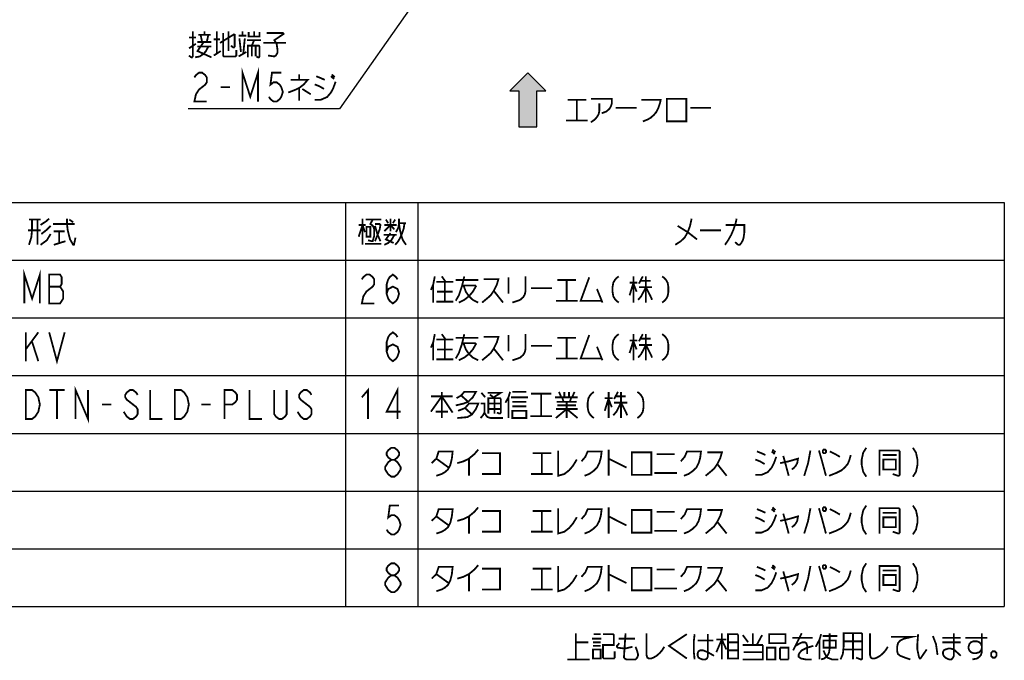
# Model space of a CAD drawing. Extents: x 123 to 1619, y 128 to 1105.
# Tile 5 of 33: x 687 to 1123, y 170 to 454. Entities that reach past the tile are written whole.
import ezdxf

# ---------------------------------------------------------------- set-up
doc = ezdxf.new("R2010")
doc.units = 0
doc.header["$LTSCALE"] = 92.4
doc.layers.get('0').update_dxf_attribs({"linetype": 'CONTINUOUS'})
doc.layers.add('ALL_NOTE', color=7, linetype='CONTINUOUS')

# ---------------------------------------------------------------- blocks, each defined once
blk = doc.blocks.new('ARROW_BL2', base_point=(912, 418.5))
at = {"color": 7, "linetype": 'CONTINUOUS'}
for p, q in [((912, 430.5), (904, 422.5)), ((920, 422.5), (912, 430.5)), ((904, 422.5), (908, 422.5)), ((908, 422.5), (908, 406.5)), ((916, 406.5), (916, 422.5)), ((916, 422.5), (920, 422.5)), ((908, 406.5), (916, 406.5))]:
    blk.add_line(p, q, dxfattribs=at)
for points in [[(904, 422.5), (912, 430.5), (908, 422.5)], [(912, 430.5), (916, 406.5), (908, 422.5)], [(916, 406.5), (912, 430.5), (916, 422.5)], [(912, 430.5), (920, 422.5), (916, 422.5)], [(916, 406.5), (908, 406.5), (908, 422.5)]]:
    blk.add_solid(points, dxfattribs=at)

msp = doc.modelspace()

# ---------------------------------------------------------------- linework, layer by layer
at = {"color": 2, "linetype": 'CONTINUOUS'}
for p, q in [((511.176, 372.98), (1123.176, 372.98)), ((831.176, 372.98), (831.176, 193.78)), ((863.176, 372.98), (863.176, 193.78)), ((1123.176, 372.98), (1123.176, 193.78)), ((511.176, 347.38), (1123.176, 347.38)), ((511.176, 321.78), (1123.176, 321.78)), ((511.176, 296.18), (1123.176, 296.18)), ((511.176, 270.58), (1123.176, 270.58)), ((511.176, 244.98), (1123.176, 244.98)), ((511.176, 219.38), (1123.176, 219.38)), ((511.176, 193.78), (1123.176, 193.78))]:
    msp.add_line(p, q, dxfattribs=at)
at = {"layer": 'ALL_NOTE', "color": 2, "linetype": 'CONTINUOUS'}
for p, q in [((904.342, 522.191), (828.48, 414.5)), ((827.48, 414.5), (761.432, 414.5)), ((828.48, 414.5), (827.48, 414.5))]:
    msp.add_line(p, q, dxfattribs=at)
at = {"layer": 'ALL_NOTE', "color": 2, "linetype": 'CONTINUOUS', "const_width": 0.8}
for points in [[(763.496, 448.9), (763.496, 437.7), (763.152, 437.3), (762.808, 437.3), (761.776, 438.1)], [(761.776, 446.1), (764.872, 446.1)], [(765.904, 447.3), (771.408, 447.3)], [(767.624, 444.1), (766.936, 447.3)], [(768.656, 447.3), (768.656, 448.9)], [(770.376, 447.3), (769.688, 444.1)], [(772.784, 445.3), (775.536, 445.3)], [(774.16, 448.9), (774.16, 438.9)], [(775.536, 443.7), (782.072, 447.7)], [(776.912, 448.1), (776.912, 438.1), (777.256, 437.7), (782.416, 437.7), (782.76, 438.1), (782.76, 440.5)], [(779.32, 448.9), (779.32, 440.1)], [(782.072, 447.7), (782.072, 442.1), (781.728, 441.7), (781.384, 441.7), (780.352, 442.5)], [(783.792, 446.9), (787.232, 446.9)], [(784.136, 445.7), (784.824, 439.7)], [(785.512, 446.9), (785.512, 448.9)], [(785.856, 438.9), (786.544, 445.7)], [(787.576, 444.9), (793.768, 444.9)], [(788.264, 448.5), (788.264, 446.5), (793.08, 446.5), (793.08, 448.5)], [(789.64, 442.5), (790.672, 444.9)], [(790.672, 448.9), (790.672, 446.5)], [(796.176, 448.1), (803.4, 448.1), (803.744, 447.7), (799.616, 444.9), (800.648, 443.3), (800.992, 440.9), (800.992, 439.3), (800.304, 438.1), (799.616, 437.7), (796.864, 438.1)], [(761.776, 441.3), (764.872, 443.3)], [(764.528, 437.3), (766.592, 437.7), (768.312, 438.9), (769.344, 440.1), (770.376, 442.1)], [(768.312, 444.1), (765.56, 440.1), (771.752, 437.3)], [(765.56, 444.1), (771.752, 444.1)], [(765.56, 442.1), (771.752, 442.1)], [(787.92, 437.3), (787.92, 442.5), (792.736, 442.5), (793.08, 442.1), (793.08, 437.7), (792.736, 437.3), (792.392, 437.3), (791.704, 437.7)], [(789.64, 442.5), (789.64, 437.7)], [(791.36, 442.5), (791.36, 437.7)], [(794.8, 443.7), (804.776, 443.7)], [(772.784, 438.1), (775.88, 440.1)], [(783.792, 437.7), (787.232, 439.7)], [(785.512, 417.7), (785.512, 430.5), (788.952, 419.833), (792.392, 430.5), (792.392, 417.7)], [(764.184, 428.367), (764.872, 429.433), (766.248, 430.5), (767.624, 430.5), (769, 429.433), (769.688, 428.367), (769.688, 426.233), (769, 425.167), (767.624, 424.1), (766.248, 423.033), (764.872, 420.9), (764.184, 417.7), (769.688, 417.7)], [(802.712, 430.5), (798.584, 430.5), (797.896, 425.167), (799.272, 426.233), (800.648, 426.233), (802.024, 425.167), (802.712, 424.1), (803.4, 421.967), (802.712, 419.833), (802.024, 418.767), (800.648, 417.7), (799.272, 417.7), (797.896, 418.767), (797.208, 419.833)], [(806.84, 427.3), (814.408, 427.3), (812.688, 425.3), (810.624, 423.7), (808.904, 422.9), (805.808, 421.7)], [(810.624, 429.7), (810.624, 427.3)], [(818.192, 428.9), (820.256, 428.1), (821.976, 427.3)], [(824.728, 428.9), (826.104, 427.7)], [(825.072, 429.7), (826.448, 428.5)], [(775.88, 424.1), (780.008, 424.1)], [(810.624, 423.7), (810.624, 418.1)], [(812, 423.3), (815.784, 420.9)], [(817.504, 418.5), (820.256, 418.5), (823.008, 419.7), (824.728, 421.7), (825.76, 423.7), (826.792, 426.5)], [(817.504, 425.3), (819.568, 424.5), (821.632, 423.3)], [(939.922, 418.9), (949.21, 418.9), (949.21, 416.9), (948.866, 415.7), (948.178, 414.5), (946.802, 413.3), (944.738, 412.5)], [(973.634, 418.9), (973.634, 408.9), (982.234, 408.9), (982.234, 418.9), (973.634, 418.9)], [(929.602, 418.5), (937.858, 418.5)], [(933.73, 418.5), (933.73, 409.3)], [(943.706, 416.9), (943.706, 413.7), (943.362, 412.1), (942.674, 410.9), (941.642, 409.7), (939.922, 408.5)], [(950.93, 414.9), (960.218, 414.9)], [(962.282, 418.5), (970.882, 418.5), (970.538, 416.9), (969.85, 414.9), (968.818, 412.9), (967.786, 411.7), (966.41, 410.5), (965.034, 409.7), (962.97, 408.9)], [(983.954, 414.9), (993.242, 414.9)], [(928.914, 409.3), (938.546, 409.3)], [(690.856, 365.38), (696.016, 365.38)], [(692.232, 365.38), (692.232, 360.58), (691.888, 357.38), (690.856, 354.18)], [(694.64, 365.38), (694.64, 354.18)], [(696.016, 362.98), (698.424, 364.58), (699.8, 365.78)], [(700.488, 362.58), (698.424, 360.58), (696.36, 358.98)], [(701.52, 363.38), (710.808, 363.38), (711.152, 363.38)], [(707.712, 365.78), (707.712, 363.38), (708.056, 360.58), (709.088, 356.58), (710.464, 354.18), (710.808, 354.18)], [(708.744, 365.38), (710.464, 364.18)], [(837.024, 357.78), (838.744, 362.98), (839.776, 359.78)], [(837.024, 362.98), (840.12, 362.98)], [(838.744, 365.78), (838.744, 354.18)], [(840.12, 365.38), (847, 365.38)], [(840.464, 362.18), (840.464, 357.78), (842.184, 357.78), (842.184, 362.18), (840.464, 362.18)], [(843.216, 365.38), (842.184, 363.38), (842.872, 362.98), (843.56, 362.18), (843.904, 360.98), (843.904, 358.18), (843.216, 355.78), (842.872, 355.78), (841.152, 356.18)], [(844.248, 363.38), (846.312, 363.38), (846.656, 362.98), (846.312, 360.98), (844.248, 355.78)], [(844.248, 362.58), (845.28, 358.98), (846.656, 355.78)], [(848.376, 360.18), (851.128, 362.98), (852.848, 360.98)], [(848.376, 362.98), (853.88, 362.98)], [(849.064, 365.38), (850.096, 363.78)], [(851.128, 365.78), (851.128, 360.18)], [(852.16, 363.78), (853.192, 365.38)], [(857.32, 363.78), (856.976, 361.38), (856.288, 359.38), (855.6, 357.78), (854.568, 355.78), (853.192, 354.18)], [(853.536, 359.78), (854.568, 361.78), (854.912, 363.78), (854.912, 365.78)], [(854.912, 363.78), (858.008, 363.78)], [(854.912, 363.38), (855.256, 360.98), (855.944, 358.18), (856.632, 356.18), (858.008, 354.18)], [(984.576, 365.78), (983.888, 362.58), (982.856, 359.78), (981.48, 357.38), (979.76, 355.78), (977.352, 354.18)], [(978.384, 362.58), (982.856, 359.78), (986.984, 356.58)], [(1004.528, 365.78), (1004.184, 364.18), (1003.84, 362.98), (1003.152, 360.98), (1002.12, 358.58), (1001.432, 357.38), (1000.744, 356.18), (999.368, 354.18)], [(999.712, 362.98), (1007.968, 362.98), (1007.968, 359.78), (1007.624, 357.38), (1007.28, 356.18), (1006.592, 354.98), (1005.904, 354.18), (1005.216, 354.18), (1003.84, 355.38)], [(696.016, 360.58), (690.512, 360.58)], [(700.488, 358.98), (698.768, 356.18), (696.016, 354.18)], [(701.864, 360.18), (706.68, 360.18)], [(704.272, 360.18), (704.272, 354.98)], [(848.032, 358.58), (853.88, 358.58)], [(848.376, 354.18), (850.096, 354.98), (851.472, 356.18), (852.848, 358.58)], [(851.128, 359.38), (849.064, 356.58), (852.504, 354.98)], [(988.36, 360.58), (997.648, 360.58)], [(701.864, 354.18), (707.024, 355.78)], [(710.464, 354.18), (710.808, 354.18), (711.496, 357.38)], [(839.776, 354.58), (847, 354.58)], [(688.824, 328.18), (688.824, 340.98), (692.264, 330.314), (695.704, 340.98), (695.704, 328.18)], [(699.832, 340.98), (699.832, 328.18), (704.648, 328.18), (705.336, 329.247), (706.024, 330.314), (706.024, 333.514), (705.336, 334.58), (704.648, 335.647), (705.336, 336.714), (705.336, 339.914), (704.648, 340.98), (699.832, 340.98)], [(838.408, 338.847), (839.096, 339.914), (840.472, 340.98), (841.848, 340.98), (843.224, 339.914), (843.912, 338.847), (843.912, 336.714), (843.224, 335.647), (841.848, 334.58), (840.472, 333.514), (839.096, 331.38), (838.408, 328.18), (843.912, 328.18)], [(849.416, 332.447), (850.104, 334.58), (852.168, 335.647), (854.232, 334.58), (854.92, 332.447), (854.232, 330.314), (853.544, 329.247), (852.168, 328.18), (850.792, 329.247), (850.104, 330.314), (849.416, 332.447), (849.416, 336.714), (850.104, 338.847), (850.792, 339.914), (852.168, 340.98), (853.544, 339.914), (854.232, 338.847)], [(870.744, 340.18), (870.056, 336.58), (869.024, 334.18)], [(873.84, 340.18), (875.56, 337.78)], [(883.816, 340.18), (883.472, 338.58), (882.784, 335.78), (881.408, 331.78), (880.032, 329.38)], [(910.992, 340.18), (910.992, 333.78), (910.648, 332.18), (909.96, 330.98), (908.584, 329.78), (907.552, 329.38), (905.144, 328.58)], [(952.272, 340.18), (951.24, 339.38), (950.552, 338.58), (949.864, 337.38), (949.52, 335.38), (949.52, 333.38), (949.864, 331.38), (950.552, 330.18), (951.24, 329.38), (952.272, 328.58)], [(958.808, 340.18), (958.808, 328.58)], [(962.936, 340.18), (961.216, 336.98)], [(964.312, 340.18), (964.312, 328.58)], [(971.536, 340.18), (972.568, 339.38), (973.256, 338.58), (973.944, 337.38), (974.288, 335.38), (974.288, 333.38), (973.944, 331.38), (973.256, 330.18), (972.568, 329.38), (971.536, 328.58)], [(699.832, 335.647), (704.648, 335.647)], [(870.056, 336.58), (870.056, 328.58)], [(871.432, 337.78), (879, 337.78)], [(875.216, 337.78), (875.216, 328.98)], [(880.032, 338.58), (890.008, 338.58)], [(882.784, 336.18), (888.632, 336.18), (888.976, 335.78), (887.6, 333.38), (885.88, 331.38), (883.816, 329.78), (881.408, 328.58)], [(883.472, 336.18), (884.504, 333.38), (885.88, 331.38), (887.6, 329.78), (890.008, 328.58)], [(892.416, 338.98), (898.952, 338.98), (898.264, 336.58), (896.888, 333.78), (895.512, 331.78), (894.136, 330.58), (891.728, 328.58)], [(903.424, 339.78), (903.424, 332.58)], [(925.096, 338.58), (933.352, 338.58)], [(929.224, 338.58), (929.224, 329.38)], [(939.2, 339.78), (935.416, 329.38), (944.704, 329.38)], [(957.088, 337.38), (960.528, 337.38)], [(958.808, 337.38), (957.088, 331.78)], [(958.808, 336.98), (960.184, 333.38)], [(961.904, 338.18), (966.376, 338.18)], [(871.776, 333.38), (878.656, 333.38)], [(896.888, 333.78), (901.016, 328.58)], [(913.4, 334.98), (922.688, 334.98)], [(942.64, 334.58), (945.048, 328.58)], [(964.312, 335.38), (962.248, 331.38), (960.872, 329.78)], [(961.216, 335.38), (967.064, 335.38)], [(964.312, 335.38), (966.376, 331.38), (967.064, 329.78)], [(871.432, 328.98), (879, 328.98)], [(924.408, 329.38), (934.04, 329.38)], [(689.512, 315.38), (689.512, 302.58)], [(689.512, 307.914), (695.016, 315.38)], [(699.832, 315.38), (703.272, 302.58), (706.712, 315.38)], [(849.416, 306.847), (850.104, 308.98), (852.168, 310.047), (854.232, 308.98), (854.92, 306.847), (854.232, 304.714), (853.544, 303.647), (852.168, 302.58), (850.792, 303.647), (850.104, 304.714), (849.416, 306.847), (849.416, 311.114), (850.104, 313.247), (850.792, 314.314), (852.168, 315.38), (853.544, 314.314), (854.232, 313.247)], [(870.744, 314.58), (870.056, 310.98), (869.024, 308.58)], [(873.84, 314.58), (875.56, 312.18)], [(883.816, 314.58), (883.472, 312.98), (882.784, 310.18), (881.408, 306.18), (880.032, 303.78)], [(903.424, 314.18), (903.424, 306.98)], [(910.992, 314.58), (910.992, 308.18), (910.648, 306.58), (909.96, 305.38), (908.584, 304.18), (907.552, 303.78), (905.144, 302.98)], [(939.2, 314.18), (935.416, 303.78), (944.704, 303.78)], [(952.272, 314.58), (951.24, 313.78), (950.552, 312.98), (949.864, 311.78), (949.52, 309.78), (949.52, 307.78), (949.864, 305.78), (950.552, 304.58), (951.24, 303.78), (952.272, 302.98)], [(958.808, 314.58), (958.808, 302.98)], [(962.936, 314.58), (961.216, 311.38)], [(964.312, 314.58), (964.312, 302.98)], [(971.536, 314.58), (972.568, 313.78), (973.256, 312.98), (973.944, 311.78), (974.288, 309.78), (974.288, 307.78), (973.944, 305.78), (973.256, 304.58), (972.568, 303.78), (971.536, 302.98)], [(692.264, 311.114), (695.016, 302.58)], [(870.056, 310.98), (870.056, 302.98)], [(871.432, 312.18), (879, 312.18)], [(875.216, 312.18), (875.216, 303.38)], [(880.032, 312.98), (890.008, 312.98)], [(882.784, 310.58), (888.632, 310.58), (888.976, 310.18), (887.6, 307.78), (885.88, 305.78), (883.816, 304.18), (881.408, 302.98)], [(883.472, 310.58), (884.504, 307.78), (885.88, 305.78), (887.6, 304.18), (890.008, 302.98)], [(892.416, 313.38), (898.952, 313.38), (898.264, 310.98), (896.888, 308.18), (895.512, 306.18), (894.136, 304.98), (891.728, 302.98)], [(925.096, 312.98), (933.352, 312.98)], [(929.224, 312.98), (929.224, 303.78)], [(957.088, 311.78), (960.528, 311.78)], [(958.808, 311.78), (957.088, 306.18)], [(958.808, 311.38), (960.184, 307.78)], [(964.312, 309.78), (962.248, 305.78), (960.872, 304.18)], [(961.216, 309.78), (967.064, 309.78)], [(961.904, 312.58), (966.376, 312.58)], [(964.312, 309.78), (966.376, 305.78), (967.064, 304.18)], [(871.776, 307.78), (878.656, 307.78)], [(896.888, 308.18), (901.016, 302.98)], [(913.4, 309.38), (922.688, 309.38)], [(942.64, 308.98), (945.048, 302.98)], [(871.432, 303.38), (879, 303.38)], [(924.408, 303.78), (934.04, 303.78)], [(689.512, 289.78), (692.264, 289.78), (693.64, 288.714), (694.328, 287.647), (695.016, 286.58), (695.704, 283.38), (695.016, 280.18), (694.328, 279.114), (693.64, 278.047), (692.264, 276.98), (689.512, 276.98), (689.512, 289.78)], [(699.832, 289.78), (706.712, 289.78)], [(703.272, 289.78), (703.272, 276.98)], [(711.528, 276.98), (711.528, 289.78), (717.032, 276.98), (717.032, 289.78)], [(739.048, 287.647), (738.36, 288.714), (736.984, 289.78), (735.608, 289.78), (734.232, 288.714), (733.544, 287.647), (733.544, 286.58), (734.232, 285.514), (735.608, 284.447), (736.984, 283.38), (738.36, 282.314), (739.048, 281.247), (739.048, 279.114), (738.36, 278.047), (736.984, 276.98), (735.608, 276.98), (734.232, 278.047), (733.544, 279.114), (732.856, 280.18)], [(744.552, 289.78), (744.552, 276.98), (750.056, 276.98)], [(755.56, 289.78), (758.312, 289.78), (759.688, 288.714), (760.376, 287.647), (761.064, 286.58), (761.752, 283.38), (761.064, 280.18), (760.376, 279.114), (759.688, 278.047), (758.312, 276.98), (755.56, 276.98), (755.56, 289.78)], [(777.576, 276.98), (777.576, 289.78), (781.016, 289.78), (782.392, 288.714), (783.08, 287.647), (783.08, 285.514), (782.392, 284.447), (781.016, 283.38), (777.576, 283.38)], [(788.584, 289.78), (788.584, 276.98), (794.088, 276.98)], [(805.096, 289.78), (805.096, 279.114), (804.408, 278.047), (803.032, 276.98), (801.656, 276.98), (800.28, 278.047), (799.592, 279.114), (799.592, 289.78)], [(816.104, 287.647), (815.416, 288.714), (814.04, 289.78), (812.664, 289.78), (811.288, 288.714), (810.6, 287.647), (810.6, 286.58), (811.288, 285.514), (812.664, 284.447), (814.04, 283.38), (815.416, 282.314), (816.104, 281.247), (816.104, 279.114), (815.416, 278.047), (814.04, 276.98), (812.664, 276.98), (811.288, 278.047), (810.6, 279.114), (809.912, 280.18)], [(838.408, 286.58), (841.16, 289.78), (841.16, 276.98)], [(854.232, 276.98), (854.232, 289.78), (849.416, 280.18), (855.608, 280.18)], [(873.84, 288.98), (873.84, 277.38)], [(880.376, 286.18), (882.44, 287.38), (883.816, 288.98), (888.976, 288.98), (887.6, 286.58), (885.536, 284.58), (883.472, 283.78), (880.032, 282.98)], [(891.384, 288.58), (893.104, 286.58)], [(894.136, 288.58), (899.984, 288.58), (896.888, 286.58)], [(895.168, 287.78), (897.232, 286.18)], [(904.112, 288.98), (903.424, 286.58), (902.048, 284.18)], [(905.144, 288.98), (911.336, 288.98)], [(913.4, 288.18), (922.344, 288.18)], [(917.872, 288.18), (917.872, 278.18)], [(925.784, 288.98), (926.816, 286.58)], [(928.192, 288.98), (928.192, 286.58)], [(930.256, 288.98), (930.256, 286.58)], [(932.664, 288.98), (931.632, 286.58)], [(941.264, 288.98), (940.232, 288.18), (939.544, 287.38), (938.856, 286.18), (938.512, 284.18), (938.512, 282.18), (938.856, 280.18), (939.544, 278.98), (940.232, 278.18), (941.264, 277.38)], [(947.8, 288.98), (947.8, 277.38)], [(951.928, 288.98), (950.208, 285.78)], [(953.304, 288.98), (953.304, 277.38)], [(960.528, 288.98), (961.56, 288.18), (962.248, 287.38), (962.936, 286.18), (963.28, 284.18), (963.28, 282.18), (962.936, 280.18), (962.248, 278.98), (961.56, 278.18), (960.528, 277.38)], [(723.224, 283.38), (727.352, 283.38)], [(767.256, 283.38), (771.384, 283.38)], [(869.024, 280.18), (873.84, 286.98), (878.656, 279.78)], [(869.024, 286.98), (878.656, 286.98)], [(881.064, 280.58), (884.16, 281.78), (885.88, 283.78), (890.008, 283.78), (888.976, 281.38), (887.256, 278.98), (885.192, 277.78), (880.72, 277.38)], [(882.44, 287.38), (885.536, 284.58)], [(891.04, 283.78), (892.76, 283.78), (892.76, 279.78), (892.072, 278.58), (891.04, 277.38)], [(894.48, 279.38), (894.48, 286.18), (899.64, 286.18), (899.984, 285.78), (899.984, 279.78), (899.64, 279.38), (899.296, 279.38), (898.264, 279.78)], [(894.48, 283.78), (899.984, 283.78)], [(897.232, 286.18), (897.232, 279.38)], [(903.424, 286.58), (903.424, 277.38)], [(904.456, 286.58), (912.024, 286.58)], [(905.144, 284.58), (910.992, 284.58), (911.336, 284.58)], [(924.064, 286.58), (934.04, 286.58)], [(924.752, 284.58), (933.008, 284.58), (933.352, 284.58)], [(927.16, 286.58), (927.848, 284.58)], [(929.224, 284.58), (929.224, 277.38)], [(931.288, 286.58), (930.6, 284.58)], [(933.352, 284.58), (933.696, 284.58)], [(946.08, 286.18), (949.52, 286.18)], [(947.8, 286.18), (946.08, 280.58)], [(947.8, 285.78), (949.176, 282.18)], [(953.304, 284.18), (951.24, 280.18), (949.864, 278.58)], [(950.208, 284.18), (956.056, 284.18)], [(950.896, 286.98), (955.368, 286.98)], [(953.304, 284.18), (955.368, 280.18), (956.056, 278.58)], [(871.088, 280.18), (876.248, 280.18), (876.592, 280.18)], [(884.16, 281.78), (887.256, 278.98)], [(892.76, 279.78), (893.448, 278.58), (894.136, 277.78), (895.512, 277.38), (901.016, 277.38)], [(894.48, 281.38), (899.984, 281.38)], [(905.144, 282.58), (911.336, 282.58)], [(905.144, 280.58), (905.144, 277.38), (911.336, 277.38), (911.336, 280.58), (905.144, 280.58)], [(924.408, 277.38), (929.224, 281.38), (934.04, 277.38)], [(924.408, 281.38), (934.04, 281.38)], [(925.096, 282.98), (933.352, 282.98)], [(913.056, 278.18), (922.688, 278.18)], [(851.48, 258.847), (850.104, 259.914), (849.416, 260.98), (849.416, 262.047), (850.104, 263.114), (851.48, 264.18), (852.856, 264.18), (854.232, 263.114), (854.92, 262.047), (854.92, 260.98), (854.232, 259.914), (852.856, 258.847)], [(869.368, 257.38), (871.432, 259.38), (872.464, 262.58), (878.656, 262.58), (878.312, 259.38), (877.624, 256.58), (876.592, 254.58), (875.216, 253.38), (873.84, 252.58), (871.432, 251.78)], [(880.72, 257.38), (883.472, 258.18), (885.88, 259.38), (888.288, 261.38), (890.008, 263.38)], [(891.728, 261.78), (899.64, 261.78), (899.64, 252.58), (891.728, 252.58)], [(914.088, 261.78), (922.344, 261.78)], [(918.216, 261.78), (918.216, 252.58)], [(925.44, 262.98), (925.44, 251.78), (928.192, 252.58), (930.256, 254.18), (931.976, 256.18), (933.696, 258.98)], [(935.76, 258.18), (937.48, 260.18), (938.512, 262.58), (944.704, 262.58), (944.36, 259.78), (943.672, 257.38), (942.64, 255.38), (940.92, 253.78), (939.2, 252.58), (937.136, 251.78)], [(947.8, 263.38), (947.8, 251.78)], [(958.12, 262.18), (958.12, 252.18), (966.72, 252.18), (966.72, 262.18), (958.12, 262.18)], [(979.792, 258.18), (981.512, 260.18), (982.544, 262.58), (988.736, 262.58), (988.392, 259.78), (987.704, 257.38), (986.672, 255.38), (984.952, 253.78), (983.232, 252.58), (981.168, 251.78)], [(991.488, 262.18), (998.024, 262.18), (997.336, 259.78), (995.96, 256.98), (994.584, 254.98), (993.208, 253.78), (990.8, 251.78)], [(1013.504, 262.58), (1015.568, 261.78), (1017.288, 260.98)], [(1020.04, 262.58), (1021.416, 261.38)], [(1020.384, 263.38), (1021.76, 262.18)], [(1037.24, 262.98), (1036.208, 257.38), (1034.488, 251.78)], [(1041.024, 262.98), (1042.4, 258.18), (1044.12, 251.78)], [(1043.088, 263.38), (1042.744, 262.98), (1042.744, 262.18), (1043.088, 261.78), (1043.776, 261.78), (1044.12, 262.18), (1044.12, 262.98), (1043.776, 263.38), (1043.088, 263.38)], [(1045.84, 262.58), (1048.248, 261.38), (1050.312, 260.18)], [(1062.008, 264.18), (1060.632, 262.047), (1059.944, 258.847), (1059.944, 256.714), (1060.632, 253.514), (1062.008, 251.38)], [(1067.856, 251.78), (1067.856, 262.98), (1076.456, 262.98), (1076.8, 262.58), (1076.8, 252.18), (1076.456, 251.78), (1076.112, 251.78), (1073.704, 252.58)], [(1082.648, 264.18), (1084.024, 262.047), (1084.712, 258.847), (1084.712, 256.714), (1084.024, 253.514), (1082.648, 251.38)], [(851.48, 251.38), (850.104, 252.447), (849.416, 253.514), (848.728, 254.58), (848.728, 255.647), (849.416, 256.714), (850.104, 257.78), (851.48, 258.847), (852.856, 258.847), (854.232, 257.78), (854.92, 256.714), (855.608, 255.647), (855.608, 254.58), (854.92, 253.514), (854.232, 252.447), (852.856, 251.38), (851.48, 251.38)], [(871.432, 259.38), (876.936, 255.38)], [(885.88, 259.38), (885.88, 251.78)], [(947.8, 259.38), (955.712, 255.38)], [(969.128, 261.38), (977.04, 261.38)], [(1012.816, 252.18), (1015.568, 252.18), (1018.32, 253.38), (1020.04, 255.38), (1021.072, 257.38), (1022.104, 260.18)], [(1012.816, 258.98), (1014.88, 258.18), (1016.944, 256.98)], [(1023.824, 257.38), (1027.608, 258.18), (1031.736, 259.38), (1031.392, 257.38), (1030.704, 256.18), (1030.016, 255.38), (1028.984, 254.58)], [(1025.2, 260.58), (1025.888, 258.18)], [(1025.888, 258.18), (1027.608, 251.78)], [(1045.496, 251.78), (1048.592, 252.98), (1051, 254.18), (1052.376, 255.38), (1053.752, 256.98), (1054.44, 258.58), (1055.128, 260.98)], [(1069.232, 260.98), (1075.424, 260.98)], [(1069.576, 258.98), (1069.576, 254.58), (1075.08, 254.58), (1075.08, 258.98), (1069.576, 258.98)], [(968.096, 252.98), (978.072, 252.98)], [(995.96, 256.98), (1000.088, 251.78)], [(913.4, 252.58), (923.032, 252.58)], [(854.92, 238.58), (850.792, 238.58), (850.104, 233.247), (851.48, 234.314), (852.856, 234.314), (854.232, 233.247), (854.92, 232.18), (855.608, 230.047), (854.92, 227.914), (854.232, 226.847), (852.856, 225.78), (851.48, 225.78), (850.104, 226.847), (849.416, 227.914)], [(869.368, 231.78), (871.432, 233.78), (872.464, 236.98), (878.656, 236.98), (878.312, 233.78), (877.624, 230.98), (876.592, 228.98), (875.216, 227.78), (873.84, 226.98), (871.432, 226.18)], [(880.72, 231.78), (883.472, 232.58), (885.88, 233.78), (888.288, 235.78), (890.008, 237.78)], [(891.728, 236.18), (899.64, 236.18), (899.64, 226.98), (891.728, 226.98)], [(914.088, 236.18), (922.344, 236.18)], [(918.216, 236.18), (918.216, 226.98)], [(925.44, 237.38), (925.44, 226.18), (928.192, 226.98), (930.256, 228.58), (931.976, 230.58), (933.696, 233.38)], [(935.76, 232.58), (937.48, 234.58), (938.512, 236.98), (944.704, 236.98), (944.36, 234.18), (943.672, 231.78), (942.64, 229.78), (940.92, 228.18), (939.2, 226.98), (937.136, 226.18)], [(947.8, 237.78), (947.8, 226.18)], [(958.12, 236.58), (958.12, 226.58), (966.72, 226.58), (966.72, 236.58), (958.12, 236.58)], [(969.128, 235.78), (977.04, 235.78)], [(979.792, 232.58), (981.512, 234.58), (982.544, 236.98), (988.736, 236.98), (988.392, 234.18), (987.704, 231.78), (986.672, 229.78), (984.952, 228.18), (983.232, 226.98), (981.168, 226.18)], [(991.488, 236.58), (998.024, 236.58), (997.336, 234.18), (995.96, 231.38), (994.584, 229.38), (993.208, 228.18), (990.8, 226.18)], [(1013.504, 236.98), (1015.568, 236.18), (1017.288, 235.38)], [(1020.04, 236.98), (1021.416, 235.78)], [(1020.384, 237.78), (1021.76, 236.58)], [(1037.24, 237.38), (1036.208, 231.78), (1034.488, 226.18)], [(1041.024, 237.38), (1042.4, 232.58), (1044.12, 226.18)], [(1043.088, 237.78), (1042.744, 237.38), (1042.744, 236.58), (1043.088, 236.18), (1043.776, 236.18), (1044.12, 236.58), (1044.12, 237.38), (1043.776, 237.78), (1043.088, 237.78)], [(1045.496, 226.18), (1048.592, 227.38), (1051, 228.58), (1052.376, 229.78), (1053.752, 231.38), (1054.44, 232.98), (1055.128, 235.38)], [(1045.84, 236.98), (1048.248, 235.78), (1050.312, 234.58)], [(1062.008, 238.58), (1060.632, 236.447), (1059.944, 233.247), (1059.944, 231.114), (1060.632, 227.914), (1062.008, 225.78)], [(1067.856, 226.18), (1067.856, 237.38), (1076.456, 237.38), (1076.8, 236.98), (1076.8, 226.58), (1076.456, 226.18), (1076.112, 226.18), (1073.704, 226.98)], [(1069.232, 235.38), (1075.424, 235.38)], [(1082.648, 238.58), (1084.024, 236.447), (1084.712, 233.247), (1084.712, 231.114), (1084.024, 227.914), (1082.648, 225.78)], [(871.432, 233.78), (876.936, 229.78)], [(885.88, 233.78), (885.88, 226.18)], [(947.8, 233.78), (955.712, 229.78)], [(995.96, 231.38), (1000.088, 226.18)], [(1012.816, 226.58), (1015.568, 226.58), (1018.32, 227.78), (1020.04, 229.78), (1021.072, 231.78), (1022.104, 234.58)], [(1012.816, 233.38), (1014.88, 232.58), (1016.944, 231.38)], [(1023.824, 231.78), (1027.608, 232.58), (1031.736, 233.78), (1031.392, 231.78), (1030.704, 230.58), (1030.016, 229.78), (1028.984, 228.98)], [(1025.2, 234.98), (1025.888, 232.58)], [(1025.888, 232.58), (1027.608, 226.18)], [(1069.576, 233.38), (1069.576, 228.98), (1075.08, 228.98), (1075.08, 233.38), (1069.576, 233.38)], [(913.4, 226.98), (923.032, 226.98)], [(968.096, 227.38), (978.072, 227.38)], [(851.48, 207.647), (850.104, 208.714), (849.416, 209.78), (849.416, 210.847), (850.104, 211.914), (851.48, 212.98), (852.856, 212.98), (854.232, 211.914), (854.92, 210.847), (854.92, 209.78), (854.232, 208.714), (852.856, 207.647)], [(869.368, 206.18), (871.432, 208.18), (872.464, 211.38), (878.656, 211.38), (878.312, 208.18), (877.624, 205.38), (876.592, 203.38), (875.216, 202.18), (873.84, 201.38), (871.432, 200.58)], [(880.72, 206.18), (883.472, 206.98), (885.88, 208.18), (888.288, 210.18), (890.008, 212.18)], [(891.728, 210.58), (899.64, 210.58), (899.64, 201.38), (891.728, 201.38)], [(914.088, 210.58), (922.344, 210.58)], [(918.216, 210.58), (918.216, 201.38)], [(925.44, 211.78), (925.44, 200.58), (928.192, 201.38), (930.256, 202.98), (931.976, 204.98), (933.696, 207.78)], [(935.76, 206.98), (937.48, 208.98), (938.512, 211.38), (944.704, 211.38), (944.36, 208.58), (943.672, 206.18), (942.64, 204.18), (940.92, 202.58), (939.2, 201.38), (937.136, 200.58)], [(947.8, 212.18), (947.8, 200.58)], [(958.12, 210.98), (958.12, 200.98), (966.72, 200.98), (966.72, 210.98), (958.12, 210.98)], [(969.128, 210.18), (977.04, 210.18)], [(979.792, 206.98), (981.512, 208.98), (982.544, 211.38), (988.736, 211.38), (988.392, 208.58), (987.704, 206.18), (986.672, 204.18), (984.952, 202.58), (983.232, 201.38), (981.168, 200.58)], [(991.488, 210.98), (998.024, 210.98), (997.336, 208.58), (995.96, 205.78), (994.584, 203.78), (993.208, 202.58), (990.8, 200.58)], [(1013.504, 211.38), (1015.568, 210.58), (1017.288, 209.78)], [(1020.04, 211.38), (1021.416, 210.18)], [(1020.384, 212.18), (1021.76, 210.98)], [(1025.2, 209.38), (1025.888, 206.98)], [(1037.24, 211.78), (1036.208, 206.18), (1034.488, 200.58)], [(1041.024, 211.78), (1042.4, 206.98), (1044.12, 200.58)], [(1043.088, 212.18), (1042.744, 211.78), (1042.744, 210.98), (1043.088, 210.58), (1043.776, 210.58), (1044.12, 210.98), (1044.12, 211.78), (1043.776, 212.18), (1043.088, 212.18)], [(1045.496, 200.58), (1048.592, 201.78), (1051, 202.98), (1052.376, 204.18), (1053.752, 205.78), (1054.44, 207.38), (1055.128, 209.78)], [(1045.84, 211.38), (1048.248, 210.18), (1050.312, 208.98)], [(1062.008, 212.98), (1060.632, 210.847), (1059.944, 207.647), (1059.944, 205.514), (1060.632, 202.314), (1062.008, 200.18)], [(1067.856, 200.58), (1067.856, 211.78), (1076.456, 211.78), (1076.8, 211.38), (1076.8, 200.98), (1076.456, 200.58), (1076.112, 200.58), (1073.704, 201.38)], [(1069.232, 209.78), (1075.424, 209.78)], [(1082.648, 212.98), (1084.024, 210.847), (1084.712, 207.647), (1084.712, 205.514), (1084.024, 202.314), (1082.648, 200.18)], [(851.48, 200.18), (850.104, 201.247), (849.416, 202.314), (848.728, 203.38), (848.728, 204.447), (849.416, 205.514), (850.104, 206.58), (851.48, 207.647), (852.856, 207.647), (854.232, 206.58), (854.92, 205.514), (855.608, 204.447), (855.608, 203.38), (854.92, 202.314), (854.232, 201.247), (852.856, 200.18), (851.48, 200.18)], [(871.432, 208.18), (876.936, 204.18)], [(885.88, 208.18), (885.88, 200.58)], [(947.8, 208.18), (955.712, 204.18)], [(995.96, 205.78), (1000.088, 200.58)], [(1012.816, 200.98), (1015.568, 200.98), (1018.32, 202.18), (1020.04, 204.18), (1021.072, 206.18), (1022.104, 208.98)], [(1012.816, 207.78), (1014.88, 206.98), (1016.944, 205.78)], [(1023.824, 206.18), (1027.608, 206.98), (1031.736, 208.18), (1031.392, 206.18), (1030.704, 204.98), (1030.016, 204.18), (1028.984, 203.38)], [(1025.888, 206.98), (1027.608, 200.58)], [(1069.576, 207.78), (1069.576, 203.38), (1075.08, 203.38), (1075.08, 207.78), (1069.576, 207.78)], [(913.4, 201.38), (923.032, 201.38)], [(968.096, 201.78), (978.072, 201.78)], [(933.274, 170.358), (933.274, 181.958)], [(940.498, 179.558), (944.626, 179.558)], [(941.186, 181.558), (944.282, 181.558)], [(945.314, 181.558), (949.786, 181.558), (950.13, 181.158), (950.13, 176.758), (945.314, 176.758), (945.314, 171.158), (945.658, 170.758), (950.13, 170.758), (950.474, 171.158), (950.474, 173.958)], [(952.194, 179.558), (959.418, 179.558)], [(955.29, 181.958), (954.602, 171.558), (954.602, 171.158), (954.946, 170.758), (955.634, 170.358), (959.762, 170.358), (960.45, 171.158), (960.794, 171.958), (960.794, 172.758), (960.45, 173.958), (959.762, 175.958)], [(964.578, 181.958), (964.578, 172.358), (964.922, 171.158), (965.61, 170.758), (966.642, 170.758), (967.674, 171.158), (969.05, 171.958), (970.426, 173.158), (971.458, 174.358), (972.49, 175.958)], [(982.466, 181.558), (974.554, 176.358), (982.466, 170.758)], [(985.906, 181.558), (985.562, 178.358), (985.562, 173.558), (985.906, 170.358)], [(991.754, 181.558), (991.754, 171.558), (991.41, 170.758), (990.722, 170.358), (989.346, 170.358), (988.314, 170.758), (987.626, 171.158), (987.282, 171.958), (987.282, 173.158), (987.626, 173.958), (988.314, 174.358), (989.69, 174.358), (990.722, 173.958), (991.754, 173.558), (994.506, 171.958)], [(987.282, 178.758), (994.162, 178.758)], [(995.538, 173.558), (997.946, 179.158), (1000.01, 174.758)], [(995.538, 179.158), (1000.01, 179.158)], [(997.946, 181.958), (997.946, 170.358)], [(1000.698, 181.558), (1000.698, 170.758), (1005.17, 170.758), (1005.17, 181.158), (1004.826, 181.558), (1000.698, 181.558)], [(1007.234, 181.158), (1009.642, 177.958)], [(1011.706, 176.758), (1011.706, 181.958)], [(1013.426, 176.758), (1015.834, 181.158)], [(1018.93, 181.558), (1018.93, 177.558), (1026.154, 177.558), (1026.154, 181.558), (1018.93, 181.558)], [(1029.25, 179.958), (1038.194, 179.958)], [(1033.378, 181.958), (1029.594, 174.358)], [(1041.978, 181.558), (1041.29, 179.158), (1039.57, 175.958)], [(1041.29, 179.158), (1041.29, 170.358)], [(1045.762, 181.958), (1045.762, 175.158), (1045.418, 173.158), (1044.73, 171.958), (1043.354, 170.758), (1041.978, 170.358)], [(1042.666, 180.758), (1049.202, 180.758)], [(1043.01, 178.758), (1048.514, 178.758), (1048.514, 175.558), (1043.01, 175.558), (1043.01, 178.758)], [(1050.578, 170.358), (1051.61, 172.758), (1051.954, 175.958), (1051.954, 181.958), (1059.866, 181.958), (1060.21, 181.558), (1060.21, 170.758), (1059.866, 170.358), (1059.522, 170.358), (1057.458, 171.158)], [(1056.082, 181.958), (1056.082, 170.358)], [(1063.65, 181.958), (1063.65, 172.358), (1063.994, 171.158), (1064.682, 170.758), (1065.714, 170.758), (1066.746, 171.158), (1068.122, 171.958), (1069.498, 173.158), (1070.53, 174.358), (1071.562, 175.958)], [(1072.938, 180.358), (1082.226, 180.358), (1078.786, 179.558), (1077.066, 178.758), (1076.034, 177.558), (1075.69, 175.958), (1075.69, 173.958), (1076.034, 172.758), (1077.066, 171.958), (1079.13, 171.158), (1081.538, 170.358)], [(1084.978, 181.558), (1084.634, 177.158), (1084.634, 174.758), (1085.322, 171.558), (1085.666, 170.758), (1086.01, 170.758), (1088.762, 174.758)], [(1091.514, 180.758), (1092.89, 177.158), (1093.578, 172.358)], [(1095.642, 179.958), (1103.898, 179.958)], [(1100.802, 181.958), (1100.802, 171.958), (1100.458, 171.158), (1099.77, 170.358), (1098.738, 170.358), (1097.706, 170.758), (1097.018, 171.158), (1096.33, 171.958), (1095.986, 172.758), (1095.986, 173.558), (1096.33, 174.358), (1097.018, 174.758), (1098.394, 175.158), (1099.426, 175.158), (1100.802, 174.758), (1103.898, 171.958)], [(1105.962, 179.958), (1115.594, 179.958)], [(1113.186, 181.958), (1113.186, 173.558), (1112.842, 172.358), (1112.154, 171.558), (1111.122, 170.758), (1109.058, 170.358)], [(933.274, 177.958), (938.778, 177.958)], [(940.842, 177.958), (944.282, 177.958)], [(940.842, 176.358), (944.282, 176.358)], [(940.842, 170.758), (944.282, 170.758), (944.282, 174.758), (940.842, 174.758), (940.842, 170.758)], [(952.538, 177.558), (951.506, 176.358), (951.506, 175.958), (951.85, 175.558), (954.946, 175.158), (958.386, 175.958)], [(1000.698, 177.958), (1005.17, 177.958)], [(1000.698, 174.358), (1005.17, 174.358)], [(1007.234, 176.758), (1016.178, 176.758)], [(1016.178, 176.758), (1016.178, 170.358), (1007.234, 170.358)], [(1017.898, 175.558), (1017.898, 170.358), (1021.682, 170.358), (1021.682, 175.558), (1017.898, 175.558)], [(1023.746, 175.558), (1023.746, 170.358)], [(1027.53, 170.358), (1027.53, 175.558), (1023.746, 175.558)], [(1030.626, 176.358), (1032.69, 177.558), (1033.722, 177.958), (1034.754, 177.958), (1035.442, 177.558), (1035.786, 176.358), (1035.786, 172.758)], [(1038.538, 176.358), (1035.786, 175.558), (1033.378, 174.358), (1032.346, 173.158), (1032.002, 172.358), (1032.002, 171.558), (1033.034, 170.758), (1035.098, 170.358), (1037.85, 170.358)], [(1043.01, 174.358), (1043.698, 172.758), (1044.73, 171.158), (1046.794, 170.358), (1049.546, 170.358)], [(1051.954, 178.358), (1060.21, 178.358)], [(1051.954, 174.758), (1060.21, 174.758)], [(1095.642, 177.958), (1103.898, 177.958)], [(1113.186, 175.158), (1112.842, 174.358), (1112.154, 173.558), (1110.778, 173.158), (1109.402, 173.158), (1108.37, 173.558), (1107.682, 174.358), (1107.338, 175.158), (1107.338, 175.958), (1107.682, 177.158), (1108.37, 177.958), (1109.402, 178.358), (1111.122, 178.358), (1112.154, 177.958), (1112.842, 177.158), (1113.186, 176.358)], [(929.49, 170.358), (939.466, 170.358)], [(1007.578, 173.558), (1016.178, 173.558)], [(1023.746, 170.358), (1027.53, 170.358)], [(1119.034, 173.958), (1118.002, 173.958), (1117.314, 173.158), (1117.314, 171.958), (1118.002, 171.158), (1119.034, 171.158), (1119.722, 171.958), (1119.722, 173.158), (1119.034, 173.958)]]:
    msp.add_lwpolyline(points, dxfattribs=at)

# ---------------------------------------------------------------- block references
at = {"color": 2, "linetype": 'CONTINUOUS'}
msp.add_blockref('ARROW_BL2', (912, 418.5), dxfattribs=at)

doc.saveas('drawing.dxf')
